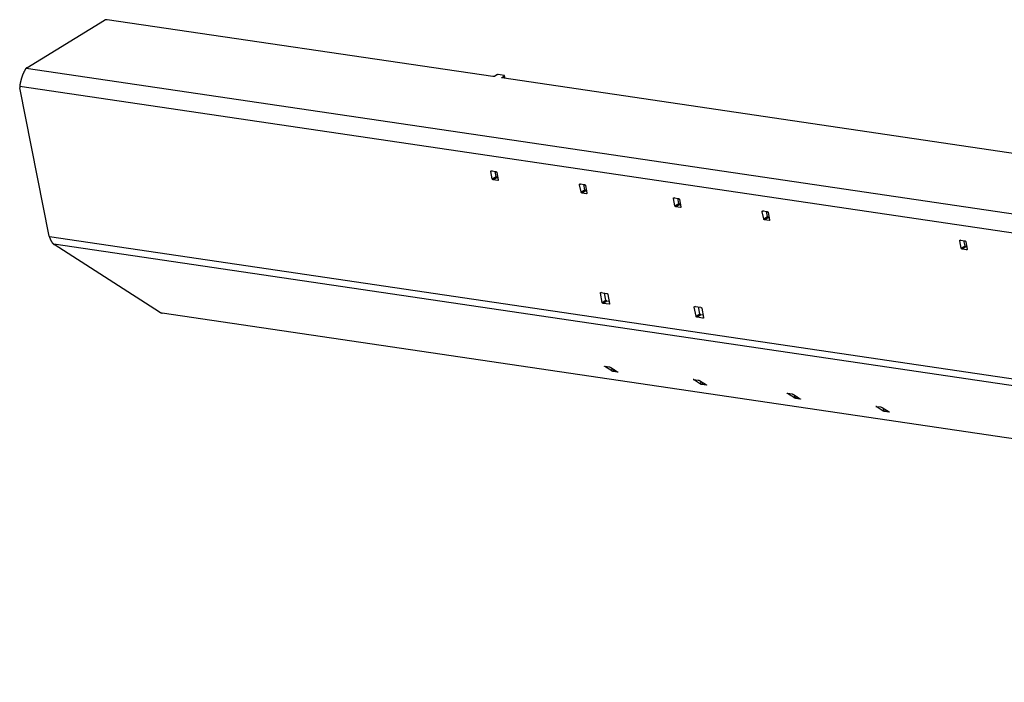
# Model space of a CAD drawing. Header units: millimetres. Extents: x -4 to 841, y -4 to 594.
# Tile 9 of 17: x 543 to 642, y 164 to 230. Entities that reach past the tile are written whole.
import ezdxf

# ---------------------------------------------------------------- set-up
doc = ezdxf.new("R2010")
doc.units = ezdxf.units.MM
doc.layers.add('1', color=7, linetype='Continuous')

msp = doc.modelspace()

# ---------------------------------------------------------------- linework, layer by layer
at = {"layer": '1', "color": 7, "linetype": 'Continuous'}
for p, q in [((543.609, 225.264), (551.42, 230.051)), ((590.487, 224.383), (551.697, 230.106)), ((805.061, 186.621), (543.538, 225.21)), ((590.88, 224.567), (590.625, 224.411)), ((591.618, 224.506), (591.019, 224.595)), ((591.375, 224.3), (591.63, 224.456)), ((591.375, 224.3), (591.385, 224.25)), ((792.868, 194.52), (591.386, 224.25)), ((591.679, 224.207), (591.63, 224.456)), ((591.709, 224.202), (591.653, 224.487)), ((803.562, 184.922), (542.901, 223.384)), ((545.868, 208.343), (542.911, 223.265)), ((590.393, 214.912), (590.276, 214.84)), ((590.421, 214.109), (590.276, 214.84)), ((590.333, 214.921), (590.783, 214.854)), ((590.803, 214.343), (590.7, 214.867)), ((590.421, 214.109), (590.803, 214.343)), ((590.896, 214.241), (590.514, 214.007)), ((590.964, 213.94), (590.514, 214.007)), ((590.876, 214.752), (591.021, 214.021)), ((590.98, 214.229), (590.896, 214.241)), ((590.964, 213.94), (591.019, 213.974)), ((599.313, 213.596), (599.196, 213.524)), ((599.341, 212.793), (599.196, 213.524)), ((599.253, 213.605), (599.703, 213.538)), ((599.341, 212.793), (599.723, 213.027)), ((599.816, 212.925), (599.434, 212.691)), ((599.723, 213.027), (599.619, 213.551)), ((599.796, 213.436), (599.941, 212.705)), ((599.9, 212.912), (599.816, 212.925)), ((599.884, 212.624), (599.434, 212.691)), ((599.884, 212.624), (599.939, 212.658)), ((608.757, 212.202), (608.641, 212.131)), ((608.786, 211.399), (608.641, 212.131)), ((608.698, 212.211), (609.147, 212.145)), ((609.168, 211.634), (609.064, 212.157)), ((609.24, 212.042), (609.385, 211.311)), ((608.786, 211.399), (609.168, 211.634)), ((609.261, 211.531), (608.879, 211.297)), ((609.328, 211.231), (608.879, 211.297)), ((609.344, 211.519), (609.261, 211.531)), ((609.328, 211.231), (609.383, 211.264)), ((617.677, 210.886), (617.56, 210.815)), ((617.617, 210.895), (618.067, 210.829)), ((617.705, 210.083), (617.56, 210.815)), ((617.705, 210.083), (618.087, 210.317)), ((618.18, 210.215), (617.798, 209.981)), ((618.248, 209.914), (617.798, 209.981)), ((618.087, 210.317), (617.984, 210.841)), ((618.16, 210.726), (618.305, 209.995)), ((618.264, 210.203), (618.18, 210.215)), ((618.248, 209.914), (618.303, 209.948)), ((797.756, 171.12), (545.882, 208.285)), ((637.54, 207.955), (637.424, 207.884)), ((637.481, 207.964), (637.93, 207.898)), ((637.951, 207.387), (637.847, 207.91)), ((798.02, 170.401), (546.322, 207.54)), ((556.971, 200.718), (546.356, 207.517)), ((637.569, 207.152), (637.424, 207.884)), ((637.569, 207.152), (637.951, 207.387)), ((638.044, 207.284), (637.662, 207.05)), ((638.111, 206.984), (637.662, 207.05)), ((638.023, 207.795), (638.168, 207.064)), ((638.127, 207.272), (638.044, 207.284)), ((638.111, 206.984), (638.167, 207.017)), ((601.402, 202.684), (601.286, 202.612)), ((601.467, 201.698), (601.286, 202.612)), ((601.342, 202.693), (601.942, 202.604)), ((601.849, 201.932), (601.709, 202.639)), ((602.035, 202.502), (602.216, 201.588)), ((601.467, 201.698), (601.849, 201.932)), ((601.942, 201.83), (601.56, 201.596)), ((602.159, 201.507), (601.56, 201.596)), ((602.175, 201.796), (601.942, 201.83)), ((602.159, 201.507), (602.214, 201.541)), ((610.847, 201.29), (610.73, 201.219)), ((610.911, 200.305), (610.73, 201.219)), ((610.787, 201.299), (611.386, 201.211)), ((611.293, 200.539), (611.153, 201.245)), ((611.48, 201.108), (611.661, 200.194)), ((808.656, 163.524), (557.236, 200.622)), ((610.911, 200.305), (611.293, 200.539)), ((611.386, 200.436), (611.004, 200.202)), ((611.604, 200.114), (611.004, 200.202)), ((611.619, 200.402), (611.386, 200.436)), ((611.604, 200.114), (611.659, 200.148)), ((601.739, 195.281), (601.73, 195.254)), ((602.424, 194.81), (601.73, 195.254)), ((601.747, 195.28), (602.197, 195.214)), ((602.33, 195.166), (603.023, 194.721)), ((602.424, 194.81), (602.508, 195.051)), ((602.63, 194.973), (602.557, 194.761)), ((603.006, 194.695), (602.557, 194.761)), ((603.006, 194.695), (603.017, 194.725)), ((610.659, 193.965), (610.65, 193.938)), ((611.344, 193.493), (610.65, 193.938)), ((610.667, 193.964), (611.117, 193.897)), ((611.249, 193.849), (611.943, 193.405)), ((611.344, 193.493), (611.428, 193.735)), ((611.55, 193.657), (611.476, 193.445)), ((611.926, 193.379), (611.476, 193.445)), ((611.926, 193.379), (611.937, 193.409)), ((620.103, 192.571), (620.094, 192.544)), ((620.788, 192.1), (620.094, 192.544)), ((620.111, 192.57), (620.561, 192.504)), ((620.694, 192.456), (621.388, 192.011)), ((620.788, 192.1), (620.872, 192.341)), ((620.995, 192.263), (620.921, 192.052)), ((621.37, 191.985), (620.921, 192.052)), ((621.37, 191.985), (621.381, 192.016)), ((629.023, 191.255), (629.014, 191.228)), ((629.708, 190.784), (629.014, 191.228)), ((629.031, 191.254), (629.481, 191.188)), ((629.613, 191.14), (630.307, 190.695)), ((629.708, 190.784), (629.792, 191.025)), ((629.914, 190.947), (629.841, 190.736)), ((630.29, 190.669), (629.841, 190.736)), ((630.29, 190.669), (630.301, 190.699))]:
    msp.add_line(p, q, dxfattribs=at)
for points, knots in [([(551.697, 230.106), (551.554, 230.099), (551.42, 230.051)], [0, 0, 0.501656, 1, 1]), ([(543.482, 225.146), (543.474, 225.134), (543.467, 225.122), (543.459, 225.11), (543.451, 225.097), (543.443, 225.084), (543.435, 225.07), (543.427, 225.056), (543.419, 225.042), (543.41, 225.028), (543.402, 225.013), (543.393, 224.998), (543.385, 224.982), (543.376, 224.966), (543.367, 224.95), (543.359, 224.933), (543.35, 224.916), (543.341, 224.899), (543.332, 224.882), (543.323, 224.864), (543.314, 224.845), (543.292, 224.799), (543.269, 224.75), (543.247, 224.699), (543.225, 224.647), (543.203, 224.594), (543.182, 224.539), (543.161, 224.483), (543.14, 224.425), (543.132, 224.402), (543.128, 224.391), (543.121, 224.367), (543.117, 224.356), (543.113, 224.344), (543.105, 224.32), (543.098, 224.297), (543.09, 224.273), (543.087, 224.261), (543.083, 224.249), (543.076, 224.225), (543.072, 224.213), (543.065, 224.189), (543.062, 224.178), (543.058, 224.166), (543.051, 224.142), (543.048, 224.13), (543.045, 224.118), (543.038, 224.094), (543.035, 224.082), (543.032, 224.07), (543.029, 224.058), (543.022, 224.034), (543.016, 224.01), (543.01, 223.986), (543.007, 223.974), (543.002, 223.951), (542.999, 223.939), (542.996, 223.927), (542.991, 223.904), (542.988, 223.892), (542.985, 223.88), (542.98, 223.857), (542.977, 223.845), (542.975, 223.834), (542.97, 223.811), (542.965, 223.788), (542.962, 223.776), (542.96, 223.765), (542.955, 223.742), (542.953, 223.731), (542.95, 223.72), (542.946, 223.698), (542.944, 223.687), (542.939, 223.665), (542.937, 223.654), (542.935, 223.643), (542.933, 223.632), (542.931, 223.622), (542.929, 223.611), (542.925, 223.59), (542.923, 223.579), (542.921, 223.569), (542.919, 223.559), (542.917, 223.548), (542.915, 223.538), (542.913, 223.528), (542.91, 223.508)], [0, 0, 0.00797, 0.016066, 0.024423, 0.032988, 0.041773, 0.050756, 0.059947, 0.069337, 0.078935, 0.088721, 0.098715, 0.108888, 0.119271, 0.129832, 0.140581, 0.151498, 0.162616, 0.173892, 0.185348, 0.196974, 0.226783, 0.257451, 0.289091, 0.321458, 0.354613, 0.38836, 0.422701, 0.457469, 0.471489, 0.478519, 0.492621, 0.49968, 0.506755, 0.520939, 0.535139, 0.549381, 0.556506, 0.563624, 0.577892, 0.585031, 0.599295, 0.606431, 0.613561, 0.62782, 0.634948, 0.64207, 0.656291, 0.663383, 0.670481, 0.677556, 0.691694, 0.705796, 0.719841, 0.726852, 0.740817, 0.747771, 0.754719, 0.768547, 0.775422, 0.782301, 0.795982, 0.802783, 0.809566, 0.823077, 0.836486, 0.84314, 0.849787, 0.862992, 0.869544, 0.876079, 0.889056, 0.895501, 0.908297, 0.914651, 0.920963, 0.927255, 0.933504, 0.939733, 0.952075, 0.958183, 0.964275, 0.970314, 0.976332, 0.982304, 0.98824, 1, 1]), ([(543.538, 225.21), (543.534, 225.206), (543.53, 225.202), (543.526, 225.199), (543.522, 225.195), (543.518, 225.191), (543.514, 225.187), (543.51, 225.183), (543.507, 225.179), (543.503, 225.175), (543.5, 225.171), (543.497, 225.167), (543.493, 225.163), (543.49, 225.158), (543.487, 225.154), (543.484, 225.15), (543.482, 225.146)], [0, 0, 0.066157, 0.131749, 0.196594, 0.261233, 0.325519, 0.389131, 0.452429, 0.515105, 0.577324, 0.639159, 0.700384, 0.761284, 0.821604, 0.88166, 0.940895, 1, 1]), ([(543.609, 225.264), (543.57, 225.237), (543.538, 225.21)], [0, 0, 0.531296, 1, 1]), ([(590.625, 224.411), (590.558, 224.386), (590.487, 224.383)], [0, 0, 0.498344, 1, 1]), ([(591.019, 224.595), (590.947, 224.591), (590.88, 224.567)], [0, 0, 0.501628, 1, 1]), ([(591.386, 224.25), (591.352, 224.269), (591.375, 224.3)], [0, 0, 0.505653, 1, 1]), ([(591.63, 224.456), (591.653, 224.487), (591.618, 224.506)], [0, 0, 0.494283, 1, 1]), ([(542.91, 223.508), (542.908, 223.5), (542.907, 223.493), (542.906, 223.485), (542.905, 223.478), (542.904, 223.47), (542.903, 223.462), (542.902, 223.455), (542.902, 223.447), (542.901, 223.439), (542.901, 223.431), (542.901, 223.423), (542.9, 223.416), (542.9, 223.408), (542.9, 223.4), (542.9, 223.392), (542.901, 223.384)], [0, 0, 0.060939, 0.12193, 0.183423, 0.244944, 0.306752, 0.368775, 0.431031, 0.493395, 0.556185, 0.618936, 0.681975, 0.745158, 0.808656, 0.872317, 0.936152, 1, 1]), ([(542.901, 223.384), (542.902, 223.325), (542.911, 223.265)], [0, 0, 0.488815, 1, 1]), ([(590.276, 214.84), (590.286, 214.902), (590.333, 214.921)], [0, 0, 0.54732, 1, 1]), ([(590.783, 214.854), (590.841, 214.82), (590.876, 214.752)], [0, 0, 0.470626, 1, 1]), ([(590.514, 214.007), (590.456, 214.041), (590.421, 214.109)], [0, 0, 0.470626, 1, 1]), ([(590.803, 214.343), (590.838, 214.275), (590.896, 214.241)], [0, 0, 0.529472, 1, 1]), ([(591.021, 214.021), (591.012, 213.959), (590.964, 213.94)], [0, 0, 0.547648, 1, 1]), ([(599.196, 213.524), (599.205, 213.586), (599.253, 213.605)], [0, 0, 0.54732, 1, 1]), ([(599.703, 213.538), (599.761, 213.504), (599.796, 213.436)], [0, 0, 0.470757, 1, 1]), ([(599.723, 213.027), (599.758, 212.959), (599.816, 212.925)], [0, 0, 0.529472, 1, 1]), ([(599.434, 212.691), (599.376, 212.725), (599.341, 212.793)], [0, 0, 0.470757, 1, 1]), ([(599.941, 212.705), (599.932, 212.643), (599.884, 212.624)], [0, 0, 0.547438, 1, 1]), ([(608.641, 212.131), (608.65, 212.192), (608.698, 212.211)], [0, 0, 0.54753, 1, 1]), ([(609.147, 212.145), (609.206, 212.11), (609.24, 212.042)], [0, 0, 0.470528, 1, 1]), ([(608.879, 211.297), (608.82, 211.332), (608.786, 211.399)], [0, 0, 0.470528, 1, 1]), ([(609.168, 211.634), (609.202, 211.566), (609.261, 211.531)], [0, 0, 0.529374, 1, 1]), ([(609.385, 211.311), (609.376, 211.25), (609.328, 211.231)], [0, 0, 0.54732, 1, 1]), ([(617.56, 210.815), (617.57, 210.876), (617.617, 210.895)], [0, 0, 0.54732, 1, 1]), ([(617.798, 209.981), (617.74, 210.015), (617.705, 210.083)], [0, 0, 0.47072, 1, 1]), ([(618.067, 210.829), (618.125, 210.794), (618.16, 210.726)], [0, 0, 0.470528, 1, 1]), ([(618.087, 210.317), (618.122, 210.25), (618.18, 210.215)], [0, 0, 0.529374, 1, 1]), ([(618.305, 209.995), (618.296, 209.933), (618.248, 209.914)], [0, 0, 0.54732, 1, 1]), ([(545.868, 208.343), (545.874, 208.314), (545.882, 208.285)], [0, 0, 0.496313, 1, 1]), ([(545.882, 208.285), (545.884, 208.277), (545.887, 208.268), (545.889, 208.26), (545.892, 208.252), (545.895, 208.243), (545.898, 208.235), (545.904, 208.218)], [0, 0, 0.125066, 0.250455, 0.375329, 0.500444, 0.625359, 0.750369, 1, 1]), ([(545.904, 208.218), (545.912, 208.197), (545.92, 208.176), (545.928, 208.155), (545.937, 208.134), (545.945, 208.114), (545.954, 208.093), (545.962, 208.073), (545.971, 208.053), (545.98, 208.033), (545.989, 208.013), (546.012, 207.965), (546.036, 207.919), (546.06, 207.874), (546.084, 207.831), (546.095, 207.814), (546.1, 207.805), (546.105, 207.797), (546.111, 207.789), (546.116, 207.78), (546.121, 207.772), (546.127, 207.764), (546.132, 207.756), (546.137, 207.748), (546.143, 207.74), (546.148, 207.732), (546.153, 207.725), (546.159, 207.717), (546.164, 207.71), (546.169, 207.702), (546.175, 207.695), (546.18, 207.688), (546.186, 207.681), (546.191, 207.674), (546.197, 207.667), (546.202, 207.661), (546.207, 207.654), (546.213, 207.647), (546.218, 207.641), (546.224, 207.635), (546.229, 207.629), (546.234, 207.623), (546.24, 207.617), (546.245, 207.611), (546.251, 207.605), (546.256, 207.599), (546.261, 207.594), (546.267, 207.588), (546.272, 207.583), (546.278, 207.578), (546.283, 207.573), (546.288, 207.568)], [0, 0, 0.029864, 0.05964, 0.089253, 0.118695, 0.148002, 0.177125, 0.20611, 0.234817, 0.263392, 0.291739, 0.361587, 0.429849, 0.496442, 0.561143, 0.587831, 0.601027, 0.614131, 0.627171, 0.640096, 0.65296, 0.66568, 0.678317, 0.690894, 0.703328, 0.715682, 0.727924, 0.740078, 0.752121, 0.764087, 0.775944, 0.787661, 0.799302, 0.810836, 0.822263, 0.833619, 0.844815, 0.855927, 0.866914, 0.877819, 0.8886, 0.89926, 0.90984, 0.920299, 0.930659, 0.940884, 0.950991, 0.961002, 0.970916, 0.980717, 0.990367, 1, 1]), ([(637.424, 207.884), (637.433, 207.945), (637.481, 207.964)], [0, 0, 0.54753, 1, 1]), ([(546.288, 207.568), (546.292, 207.564), (546.296, 207.561), (546.3, 207.557), (546.305, 207.554), (546.309, 207.55), (546.313, 207.547), (546.318, 207.544), (546.322, 207.54)], [0, 0, 0.120563, 0.242216, 0.365695, 0.489715, 0.61564, 0.742471, 0.870995, 1, 1]), ([(546.322, 207.54), (546.338, 207.529), (546.356, 207.517)], [0, 0, 0.482465, 1, 1]), ([(637.662, 207.05), (637.603, 207.084), (637.569, 207.152)], [0, 0, 0.470528, 1, 1]), ([(637.93, 207.898), (637.989, 207.863), (638.023, 207.795)], [0, 0, 0.470528, 1, 1]), ([(637.951, 207.387), (637.985, 207.319), (638.044, 207.284)], [0, 0, 0.529342, 1, 1]), ([(638.168, 207.064), (638.159, 207.002), (638.111, 206.984)], [0, 0, 0.54732, 1, 1]), ([(601.286, 202.612), (601.295, 202.674), (601.342, 202.693)], [0, 0, 0.54732, 1, 1]), ([(601.942, 202.604), (602, 202.57), (602.035, 202.502)], [0, 0, 0.470528, 1, 1]), ([(601.56, 201.596), (601.501, 201.63), (601.467, 201.698)], [0, 0, 0.470528, 1, 1]), ([(601.849, 201.932), (601.883, 201.865), (601.942, 201.83)], [0, 0, 0.529472, 1, 1]), ([(602.216, 201.588), (602.207, 201.526), (602.159, 201.507)], [0, 0, 0.54732, 1, 1]), ([(610.73, 201.219), (610.739, 201.28), (610.787, 201.299)], [0, 0, 0.54753, 1, 1]), ([(611.386, 201.211), (611.445, 201.176), (611.48, 201.108)], [0, 0, 0.470757, 1, 1]), ([(556.971, 200.718), (557.096, 200.659), (557.236, 200.622)], [0, 0, 0.4894, 1, 1]), ([(611.004, 200.202), (610.946, 200.237), (610.911, 200.305)], [0, 0, 0.470757, 1, 1]), ([(611.293, 200.539), (611.328, 200.471), (611.386, 200.436)], [0, 0, 0.529374, 1, 1]), ([(611.661, 200.194), (611.651, 200.133), (611.604, 200.114)], [0, 0, 0.547438, 1, 1]), ([(601.73, 195.254), (601.711, 195.277), (601.747, 195.28)], [0, 0, 0.451188, 1, 1]), ([(602.197, 195.214), (602.267, 195.195), (602.33, 195.166)], [0, 0, 0.5106, 1, 1]), ([(602.557, 194.761), (602.487, 194.78), (602.424, 194.81)], [0, 0, 0.5106, 1, 1]), ([(603.023, 194.721), (603.042, 194.698), (603.006, 194.695)], [0, 0, 0.451101, 1, 1]), ([(610.65, 193.938), (610.631, 193.961), (610.667, 193.964)], [0, 0, 0.450969, 1, 1]), ([(611.116, 193.897), (611.186, 193.879), (611.249, 193.849)], [0, 0, 0.5106, 1, 1]), ([(611.476, 193.445), (611.406, 193.464), (611.344, 193.493)], [0, 0, 0.5106, 1, 1]), ([(611.943, 193.405), (611.962, 193.382), (611.926, 193.379)], [0, 0, 0.451383, 1, 1]), ([(620.094, 192.544), (620.075, 192.567), (620.111, 192.57)], [0, 0, 0.451239, 1, 1]), ([(620.561, 192.504), (620.631, 192.485), (620.694, 192.456)], [0, 0, 0.510377, 1, 1]), ([(620.921, 192.052), (620.851, 192.07), (620.788, 192.1)], [0, 0, 0.5106, 1, 1]), ([(621.388, 192.011), (621.407, 191.988), (621.371, 191.985)], [0, 0, 0.450957, 1, 1]), ([(629.014, 191.228), (628.995, 191.251), (629.031, 191.254)], [0, 0, 0.450957, 1, 1]), ([(629.481, 191.188), (629.551, 191.169), (629.613, 191.14)], [0, 0, 0.51065, 1, 1]), ([(629.841, 190.736), (629.771, 190.754), (629.708, 190.784)], [0, 0, 0.510462, 1, 1]), ([(630.307, 190.695), (630.326, 190.672), (630.29, 190.669)], [0, 0, 0.451239, 1, 1])]:
    msp.add_open_spline(points, degree=1, knots=knots, dxfattribs=at)

doc.saveas('drawing.dxf')
